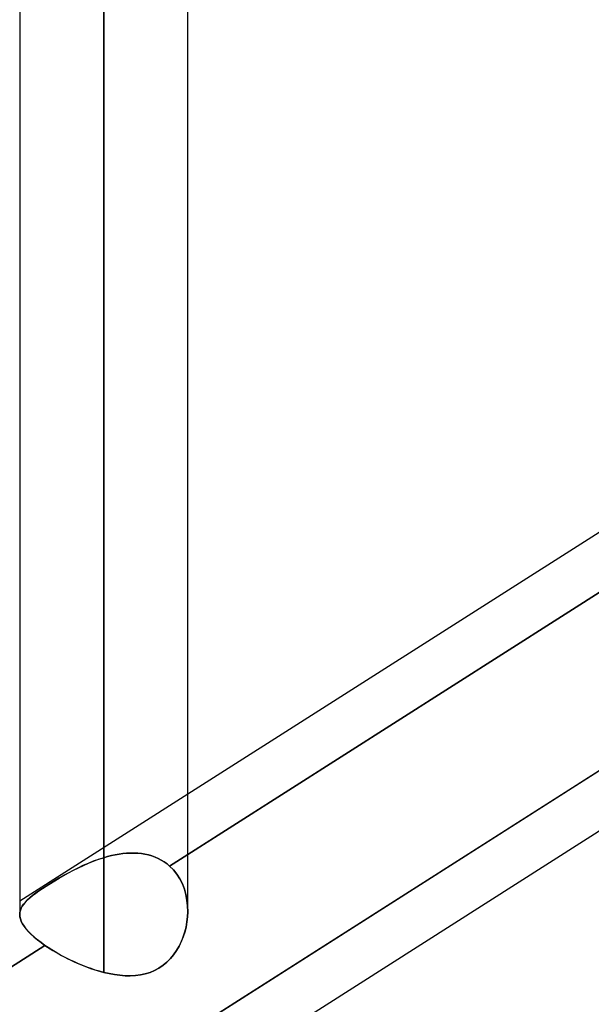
# Model space of a CAD drawing. Header units: millimetres. Extents: x -82 to 97, y -215 to 215.
# Tile 10 of 81: x 33.22 to 38.61, y -115.23 to -105.94. Entities that reach past the tile are written whole.
import ezdxf

# ---------------------------------------------------------------- set-up
doc = ezdxf.new("R2010")
doc.units = ezdxf.units.MM
doc.layers.add('MAIN-1', color=7, linetype='Continuous')
doc.layers.add('MAIN-2', color=7, linetype='Continuous')

msp = doc.modelspace()

# ---------------------------------------------------------------- linework, layer by layer
at = {"layer": 'MAIN-1'}
for p, q in [((33.2187, 0), (33.2187, -114.3788)), ((34.8037, -114.3442), (34.8037, 0)), ((34.0112, -114.9253), (34.0112, 0)), ((41.8571, -108.753), (34.8037, -113.2446)), ((42.259, -109.0658), (34.8037, -113.8133)), ((43.4498, -110.5574), (25.8498, -121.7651)), ((33.2204, -114.3999), (33.2188, -114.3788)), ((33.2253, -114.4216), (33.2204, -114.3999)), ((34.8014, -114.402), (34.796, -114.4498)), ((34.8037, -114.354), (34.8014, -114.402)), ((33.2336, -114.4439), (33.2253, -114.4216)), ((33.2452, -114.4668), (33.2336, -114.4439)), ((33.2602, -114.4904), (33.2452, -114.4668)), ((33.2786, -114.5146), (33.2602, -114.4904)), ((34.7875, -114.4973), (34.7758, -114.5443)), ((34.796, -114.4498), (34.7875, -114.4973)), ((33.3004, -114.5395), (33.2786, -114.5146)), ((33.3256, -114.5651), (33.3004, -114.5395)), ((33.3541, -114.5912), (33.3256, -114.5651)), ((33.3855, -114.6175), (33.3541, -114.5912)), ((34.761, -114.5904), (34.743, -114.6353)), ((34.7758, -114.5443), (34.761, -114.5904)), ((33.4572, -114.6708), (26.0037, -119.4171)), ((33.4199, -114.644), (33.3855, -114.6175)), ((33.4572, -114.6708), (33.4199, -114.644)), ((33.4881, -114.6916), (33.4572, -114.6708)), ((34.7219, -114.6787), (34.6976, -114.7202)), ((34.743, -114.6353), (34.7219, -114.6787)), ((33.5203, -114.7121), (33.4881, -114.6916)), ((33.5537, -114.7324), (33.5203, -114.7121)), ((33.5882, -114.7523), (33.5537, -114.7324)), ((33.6237, -114.7718), (33.5882, -114.7523)), ((33.6601, -114.7908), (33.6237, -114.7718)), ((34.6703, -114.7593), (34.64, -114.7956)), ((34.6976, -114.7202), (34.6703, -114.7593)), ((33.6974, -114.8092), (33.6601, -114.7908)), ((33.7355, -114.827), (33.6974, -114.8092)), ((33.774, -114.8441), (33.7355, -114.827)), ((33.813, -114.8602), (33.774, -114.8441)), ((33.8523, -114.8754), (33.813, -114.8602)), ((34.571, -114.8584), (34.5323, -114.8845)), ((34.6069, -114.8286), (34.571, -114.8584)), ((34.64, -114.7956), (34.6069, -114.8286)), ((33.8918, -114.8896), (33.8523, -114.8754)), ((33.9316, -114.9027), (33.8918, -114.8896)), ((33.9714, -114.9147), (33.9316, -114.9027)), ((34.0112, -114.9253), (33.9714, -114.9147)), ((34.0618, -114.9369), (34.0112, -114.9253)), ((34.1123, -114.9462), (34.0618, -114.9369)), ((34.1624, -114.9528), (34.1123, -114.9462)), ((34.2122, -114.9566), (34.1624, -114.9528)), ((34.2614, -114.9574), (34.2122, -114.9566)), ((34.3098, -114.9547), (34.2614, -114.9574)), ((34.3573, -114.9486), (34.3098, -114.9547)), ((34.4034, -114.9386), (34.3573, -114.9486)), ((34.448, -114.9247), (34.4034, -114.9386)), ((34.491, -114.9067), (34.448, -114.9247)), ((34.5323, -114.8845), (34.491, -114.9067))]:
    msp.add_line(p, q, dxfattribs=at)
at = {"layer": 'MAIN-2'}
for p, q in [((34.0112, 0), (34.0112, -113.8433)), ((34.0112, 0), (34.0112, -114.9253)), ((34.0112, -113.8433), (34.0112, 0)), ((34.6328, -113.9221), (42.259, -109.0658)), ((42.2313, -110.7646), (34.6085, -115.6187)), ((34.6085, -115.6187), (42.2313, -110.7646)), ((34.8037, -113.2446), (33.2187, -114.2539)), ((34.0112, -113.8433), (33.9616, -113.8595)), ((33.9631, -113.8589), (34.0112, -113.8433)), ((34.0112, -113.8433), (34.0474, -113.8329)), ((34.0474, -113.8329), (34.0112, -113.8433)), ((34.0474, -113.8329), (34.0836, -113.8238)), ((34.0835, -113.8238), (34.0474, -113.8329)), ((34.1196, -113.816), (34.0835, -113.8238)), ((34.0836, -113.8238), (34.1197, -113.816)), ((34.1556, -113.8096), (34.1196, -113.816)), ((34.1197, -113.816), (34.1558, -113.8096)), ((34.1915, -113.8046), (34.1556, -113.8096)), ((34.1558, -113.8096), (34.1917, -113.8046)), ((34.2271, -113.8012), (34.1915, -113.8046)), ((34.1917, -113.8046), (34.2274, -113.8012)), ((34.2625, -113.7994), (34.2271, -113.8012)), ((34.2274, -113.8012), (34.2628, -113.7994)), ((34.2976, -113.7993), (34.2625, -113.7994)), ((34.2628, -113.7994), (34.2978, -113.7993)), ((34.3322, -113.801), (34.2976, -113.7993)), ((34.2978, -113.7993), (34.3324, -113.801)), ((34.3662, -113.8045), (34.3322, -113.801)), ((34.3324, -113.801), (34.3664, -113.8045)), ((34.3996, -113.8098), (34.3662, -113.8045)), ((34.3664, -113.8045), (34.3998, -113.8099)), ((34.4323, -113.8171), (34.3996, -113.8098)), ((34.3998, -113.8099), (34.4324, -113.8171)), ((34.4641, -113.8263), (34.4323, -113.8171)), ((34.4324, -113.8171), (34.4642, -113.8263)), ((34.4952, -113.8374), (34.4641, -113.8263)), ((34.4642, -113.8263), (34.4952, -113.8374)), ((34.4952, -113.8374), (34.5253, -113.8506)), ((34.5253, -113.8506), (34.4952, -113.8374)), ((34.8037, -113.8133), (34.6328, -113.9221)), ((33.7681, -113.9409), (33.7217, -113.9642)), ((33.7257, -113.9621), (33.7723, -113.9389)), ((33.8155, -113.9185), (33.7681, -113.9409)), ((33.7723, -113.9389), (33.8195, -113.9167)), ((33.8636, -113.8973), (33.8155, -113.9185)), ((33.8195, -113.9167), (33.8671, -113.8959)), ((33.9123, -113.8776), (33.8636, -113.8973)), ((33.8671, -113.8959), (33.915, -113.8765)), ((33.9616, -113.8595), (33.9123, -113.8776)), ((33.915, -113.8765), (33.9631, -113.8589)), ((34.5253, -113.8506), (34.5543, -113.8657)), ((34.5543, -113.8657), (34.5253, -113.8506)), ((34.5543, -113.8657), (34.5819, -113.8827)), ((34.5819, -113.8827), (34.5543, -113.8657)), ((34.5819, -113.8827), (34.6081, -113.9015)), ((34.6081, -113.9015), (34.5819, -113.8827)), ((34.6081, -113.9015), (34.6328, -113.9221)), ((34.6328, -113.9221), (34.6081, -113.9015)), ((34.6328, -113.9221), (34.669, -113.9583)), ((34.669, -113.9584), (34.6328, -113.9221)), ((33.5489, -114.061), (33.5913, -114.0359)), ((33.6321, -114.0125), (33.589, -114.0372)), ((33.5913, -114.0359), (33.635, -114.0109)), ((33.6764, -113.9881), (33.6321, -114.0125)), ((33.635, -114.0109), (33.6799, -113.9862)), ((33.7217, -113.9642), (33.6764, -113.9881)), ((33.6799, -113.9862), (33.7257, -113.9621)), ((34.669, -113.9583), (34.7013, -113.9988)), ((34.7013, -113.9988), (34.669, -113.9584)), ((34.7013, -113.9988), (34.7293, -114.0427)), ((34.7293, -114.0427), (34.7013, -113.9988)), ((33.4684, -114.1111), (33.4324, -114.1347)), ((33.4328, -114.1344), (33.4691, -114.1106)), ((33.5069, -114.0867), (33.4684, -114.1111)), ((33.4691, -114.1106), (33.5079, -114.0861)), ((33.5473, -114.062), (33.5069, -114.0867)), ((33.5079, -114.0861), (33.5489, -114.061)), ((33.589, -114.0372), (33.5473, -114.062)), ((34.7293, -114.0427), (34.7528, -114.0896)), ((34.7527, -114.0895), (34.7293, -114.0427)), ((34.7717, -114.139), (34.7527, -114.0895)), ((34.7528, -114.0896), (34.7718, -114.1391)), ((33.315, -114.2215), (33.2927, -114.2416)), ((33.3143, -114.2222), (33.3397, -114.2013)), ((33.3402, -114.2009), (33.315, -114.2215)), ((33.3397, -114.2013), (33.3681, -114.1796)), ((33.3683, -114.1795), (33.3402, -114.2009)), ((33.3681, -114.1796), (33.3992, -114.1574)), ((33.399, -114.1575), (33.3683, -114.1795)), ((33.4324, -114.1347), (33.399, -114.1575)), ((33.3992, -114.1574), (33.4328, -114.1344)), ((34.7863, -114.1906), (34.7717, -114.139)), ((34.7718, -114.1391), (34.7864, -114.1908)), ((34.7965, -114.244), (34.7863, -114.1906)), ((34.7864, -114.1908), (34.7965, -114.2442)), ((33.2323, -114.32), (33.2427, -114.3008)), ((33.2436, -114.2993), (33.233, -114.3184)), ((33.2427, -114.3008), (33.2561, -114.2816)), ((33.2571, -114.2804), (33.2436, -114.2993)), ((33.2561, -114.2816), (33.2725, -114.2622)), ((33.2734, -114.2611), (33.2571, -114.2804)), ((33.2725, -114.2622), (33.2919, -114.2424)), ((33.2927, -114.2416), (33.2734, -114.2611)), ((33.2919, -114.2424), (33.3143, -114.2222)), ((34.8023, -114.2986), (34.7965, -114.244)), ((34.7965, -114.2442), (34.8023, -114.2987)), ((34.8037, -114.354), (34.8023, -114.2986)), ((34.8023, -114.2987), (34.8037, -114.354)), ((33.2205, -114.3575), (33.2187, -114.3777)), ((33.2187, -114.3777), (33.2202, -114.3986)), ((33.2188, -114.3788), (33.2203, -114.3589)), ((33.2202, -114.3986), (33.2249, -114.4203)), ((33.2203, -114.3589), (33.2248, -114.3393)), ((33.2253, -114.3377), (33.2205, -114.3575)), ((33.2248, -114.3393), (33.2323, -114.32)), ((33.233, -114.3184), (33.2253, -114.3377)), ((34.796, -114.4499), (34.8014, -114.402)), ((34.8014, -114.402), (34.8037, -114.354)), ((33.2249, -114.4203), (33.2331, -114.4427)), ((33.2331, -114.4427), (33.2446, -114.4657)), ((33.2446, -114.4657), (33.2595, -114.4894)), ((33.2595, -114.4894), (33.2779, -114.5137)), ((34.7758, -114.5442), (34.7875, -114.4973)), ((34.7875, -114.4973), (34.796, -114.4499)), ((33.2779, -114.5137), (33.2997, -114.5388)), ((33.2997, -114.5388), (33.325, -114.5645)), ((33.325, -114.5645), (33.3536, -114.5908)), ((33.3536, -114.5908), (33.3852, -114.6172)), ((34.7431, -114.6351), (34.761, -114.5902)), ((34.761, -114.5902), (34.7758, -114.5442)), ((25.8314, -119.5269), (33.4572, -114.6708)), ((33.3852, -114.6172), (33.4198, -114.6439)), ((33.4198, -114.6439), (33.4572, -114.6708)), ((33.4572, -114.6708), (33.4814, -114.6871)), ((34.6978, -114.7199), (34.722, -114.6785)), ((34.722, -114.6785), (34.7431, -114.6351)), ((33.4814, -114.6871), (33.5066, -114.7035)), ((33.5066, -114.7035), (33.5325, -114.7197)), ((33.5325, -114.7197), (33.5592, -114.7356)), ((33.5592, -114.7356), (33.5864, -114.7514)), ((33.5864, -114.7514), (33.6144, -114.7668)), ((33.6144, -114.7668), (33.6429, -114.7819)), ((34.6402, -114.7954), (34.6705, -114.7591)), ((34.6705, -114.7591), (34.6978, -114.7199)), ((33.6429, -114.7819), (33.672, -114.7967)), ((33.672, -114.7967), (33.7015, -114.8112)), ((33.7015, -114.8112), (33.7316, -114.8252)), ((33.7316, -114.8252), (33.7619, -114.8388)), ((33.7619, -114.8388), (33.7925, -114.8519)), ((33.7925, -114.8519), (33.8234, -114.8643)), ((33.8234, -114.8643), (33.8544, -114.8762)), ((34.5322, -114.8846), (34.5711, -114.8583)), ((34.5711, -114.8583), (34.6071, -114.8285)), ((34.6071, -114.8285), (34.6402, -114.7954)), ((33.8544, -114.8762), (33.8856, -114.8875)), ((33.8856, -114.8875), (33.917, -114.8981)), ((33.917, -114.8981), (33.9484, -114.9079)), ((33.9484, -114.9079), (33.9798, -114.917)), ((33.9798, -114.917), (34.0112, -114.9253)), ((34.0112, -114.9253), (34.0618, -114.937)), ((34.0618, -114.937), (34.1123, -114.9462)), ((34.1123, -114.9462), (34.1625, -114.9529)), ((34.1625, -114.9529), (34.2123, -114.9566)), ((34.2123, -114.9566), (34.2615, -114.9574)), ((34.2615, -114.9574), (34.31, -114.9547)), ((34.31, -114.9547), (34.3574, -114.9485)), ((34.3574, -114.9485), (34.4035, -114.9386)), ((34.4035, -114.9386), (34.448, -114.9247)), ((34.448, -114.9247), (34.491, -114.9067)), ((34.491, -114.9067), (34.5322, -114.8846))]:
    msp.add_line(p, q, dxfattribs=at)

doc.saveas('drawing.dxf')
